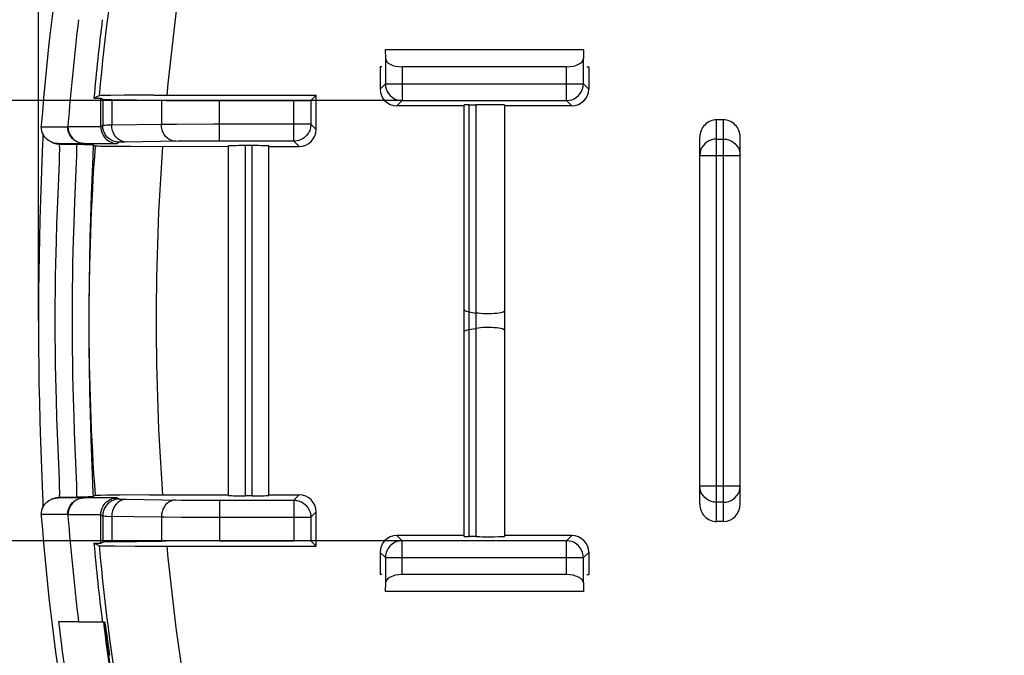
# Model space of a CAD drawing. Header units: millimetres. Extents: x 0 to 210, y 0 to 297.
# Tile 5 of 22: x 56.95 to 64.56, y 148.56 to 153.48. Entities that reach past the tile are written whole.
import ezdxf
from ezdxf.enums import TextEntityAlignment as Align

# ---------------------------------------------------------------- set-up
doc = ezdxf.new("R2010")
doc.units = ezdxf.units.MM
doc.header["$LTSCALE"] = 19.36
doc.layers.get('0').update_dxf_attribs({"linetype": 'CONTINUOUS'})
doc.layers.add('Z_DIM_2D', color=7, linetype='CONTINUOUS')
doc.styles.add('TEXTSTYLE_3', font='helveticaneueltw1g-ltcn.otf')
doc.dimstyles.new('DIMSTYLE_2', dxfattribs={"dimtxt": 2.2, "dimasz": 3.5, "dimexe": 1.5, "dimexo": 0, "dimgap": 0.55, "dimtad": 1, "dimdec": 1, "dimlfac": 3.846154, "dimdsep": 46, "dimtxsty": 'TEXTSTYLE_3', "dimblk": '_FILLED', "dimblk1": '_FILLED', "dimblk2": '_FILLED', "dimcen": 0.09, "dimclrt": 5, "dimadec": 4, "dimazin": 2, "dimtp": 0.5, "dimtm": 0.5, "dimtfac": 1, "dimtdec": 1, "dimtofl": 0, "dimtmove": 0, "dimatfit": 3, "dimldrblk": '_FILLED', "dimfxl": 0, "dimtolj": 1, "dimarcsym": 0})
doc.dimstyles.new('DIMSTYLE_6', dxfattribs={"dimtxt": 2.2, "dimasz": 3.5, "dimexe": 1.5, "dimexo": 0, "dimgap": 0.55, "dimtad": 1, "dimdec": 0, "dimlfac": 3.846154, "dimdsep": 46, "dimtxsty": 'TEXTSTYLE_3', "dimblk": '_FILLED', "dimblk1": '_FILLED', "dimblk2": '_FILLED', "dimcen": 0.09, "dimclrt": 5, "dimadec": 4, "dimazin": 2, "dimtp": 0.2, "dimtm": 0.2, "dimtfac": 1, "dimtdec": 0, "dimtofl": 0, "dimtmove": 0, "dimatfit": 3, "dimldrblk": '_FILLED', "dimfxl": 0, "dimtolj": 1, "dimarcsym": 0})

# ---------------------------------------------------------------- blocks, each defined once
blk = doc.blocks.new('*D5')
at = {"layer": 'Z_DIM_2D', "color": 2, "linetype": 'Continuous', "transparency": 16777216}
for p, q in [((57.0947, 151.1501), (57.0947, 166.01)), ((98.5343, 148.637), (98.5343, 166.01)), ((57.0947, 164.51), (77.8145, 164.51)), ((98.5343, 164.51), (77.8145, 164.51))]:
    blk.add_line(p, q, dxfattribs=at)
at = {"layer": 'Z_DIM_2D', "color": 5, "linetype": 'Continuous', "transparency": 16777216, "style": 'TEXTSTYLE_3'}
blk.add_text('159.4', height=2.2, dxfattribs=at).set_placement((77.8145, 165.06), align=Align.CENTER)
blk = doc.blocks.new('_FILLED')
at = {"color": 0, "linetype": 'ByBlock'}
blk.add_solid([(0, 0), (-1, 0.125), (-1, -0.125)], dxfattribs=at)
blk = doc.blocks.new('_NONE')
blk = doc.blocks.new('*D9')
at = {"layer": 'Z_DIM_2D', "color": 2, "linetype": 'Continuous', "transparency": 16777216}
for p, q in [((54.7028, 151.1501), (54.7028, 157.7882)), ((59.9049, 152.852), (53.2028, 152.852)), ((54.7028, 152.852), (54.7028, 151.1501)), ((54.7028, 149.4483), (54.7028, 151.1501)), ((59.9049, 149.4483), (53.2028, 149.4483))]:
    blk.add_line(p, q, dxfattribs=at)
at = {"layer": 'Z_DIM_2D', "color": 5, "linetype": 'Continuous', "transparency": 16777216, "style": 'TEXTSTYLE_3'}
blk.add_text('13', height=2.2, rotation=90, dxfattribs=at).set_placement((54.1528, 154.833))

msp = doc.modelspace()

# ---------------------------------------------------------------- linework, layer by layer
at = {"color": 7, "linetype": 'Continuous'}
for p, q in [((59.773801, 153.24315), (59.774945, 153.177582)), ((61.306386, 153.24315), (59.773801, 153.24315)), ((61.306386, 153.24315), (61.305242, 153.177582)), ((59.734093, 153.11315), (59.734093, 152.941168)), ((59.748842, 153.11315), (59.734093, 153.11315)), ((59.774945, 153.177582), (59.774945, 152.98202)), ((61.175247, 153.11315), (59.90494, 153.11315)), ((61.305242, 152.98202), (61.305242, 153.177582)), ((61.331345, 153.11315), (61.346093, 153.11315)), ((61.346093, 153.11315), (61.346093, 152.941168)), ((57.564334, 152.889111), (57.523678, 152.869745)), ((57.655503, 152.891591), (57.606711, 152.890821)), ((57.758419, 152.89256), (57.655503, 152.891591)), ((57.986323, 152.893484), (57.758419, 152.89256)), ((57.986323, 152.893484), (59.240093, 152.893569)), ((59.199242, 152.852718), (59.240093, 152.893569)), ((59.240093, 152.627612), (59.240093, 152.893569)), ((57.523678, 152.869745), (57.576093, 152.869745)), ((57.576093, 152.651426), (57.576093, 152.869745)), ((57.576093, 152.869745), (57.5919, 152.861843)), ((57.661487, 152.859653), (58.04458, 152.853862)), ((58.494913, 152.851593), (59.069247, 152.851593)), ((59.199242, 152.852718), (59.199242, 152.668464)), ((60.384093, 152.811173), (59.864088, 152.811173)), ((59.90494, 152.852025), (61.175247, 152.852025)), ((60.384093, 149.481932), (60.384093, 152.818367)), ((60.42217, 152.819182), (60.47417, 152.819643)), ((60.696093, 152.818828), (60.696093, 149.481471)), ((61.216098, 152.811173), (60.696093, 152.811173)), ((62.386093, 152.702317), (62.334093, 152.702317)), ((57.128991, 152.574472), (57.12849, 152.552824)), ((57.129206, 152.586857), (57.128991, 152.574472)), ((57.129303, 152.59488), (57.129206, 152.586857)), ((57.127475, 152.517996), (57.125185, 152.451822)), ((57.12849, 152.552824), (57.127475, 152.517996)), ((57.248757, 152.519182), (57.448344, 152.519182)), ((57.387042, 152.515098), (57.450041, 152.513329)), ((57.448344, 152.519182), (57.436478, 152.519844)), ((57.450041, 152.513329), (57.472056, 152.512614)), ((57.45071, 152.520317), (57.703844, 152.520317)), ((57.517577, 152.509981), (57.532865, 152.502076)), ((57.654055, 152.499243), (57.810652, 152.498141)), ((57.810652, 152.498141), (58.564093, 152.497617)), ((59.069247, 152.538469), (58.494913, 152.538469)), ((58.564093, 149.798144), (58.564093, 152.502155)), ((58.746093, 152.503289), (58.694093, 152.503289)), ((58.876093, 149.798144), (58.876093, 152.502155)), ((62.204093, 149.732569), (62.204093, 152.567731)), ((62.516093, 149.732569), (62.516093, 152.567731)), ((57.125185, 152.451822), (57.111571, 152.087316)), ((58.876093, 152.497617), (59.110098, 152.497617)), ((57.111571, 152.087316), (57.106575, 151.931393)), ((57.106575, 151.931393), (57.102594, 151.784518)), ((57.102594, 151.784518), (57.099746, 151.656128)), ((57.099746, 151.656128), (57.097386, 151.518916)), ((57.097386, 151.518916), (57.095691, 151.374404)), ((57.095691, 151.374404), (57.09494, 151.262334)), ((57.09494, 151.262334), (57.094691, 151.148061)), ((57.094691, 151.148061), (57.094964, 151.032668)), ((57.094964, 151.032668), (57.095764, 150.917716)), ((57.095764, 150.917716), (57.097056, 150.804872)), ((57.097056, 150.804872), (57.09943, 150.660405)), ((57.09943, 150.660405), (57.10235, 150.525789)), ((57.10235, 150.525789), (57.106441, 150.37345)), ((57.106441, 150.37345), (57.111577, 150.212817)), ((57.111577, 150.212817), (57.126646, 149.807407)), ((57.126646, 149.807407), (57.128048, 149.763507)), ((57.128048, 149.763507), (57.128764, 149.736347)), ((57.448344, 149.781117), (57.248757, 149.781117)), ((57.44752, 149.786894), (57.387045, 149.785202)), ((57.479296, 149.787946), (57.44752, 149.786894)), ((57.703844, 149.779983), (57.45071, 149.779983)), ((57.532865, 149.798224), (57.517577, 149.790318)), ((57.623505, 149.800705), (57.574886, 149.799933)), ((57.726159, 149.801673), (57.623505, 149.800705)), ((57.953483, 149.802597), (57.726159, 149.801673)), ((57.953483, 149.802597), (58.564093, 149.802682)), ((58.494913, 149.761831), (59.069247, 149.761831)), ((58.746093, 149.79701), (58.694093, 149.79701)), ((58.876093, 149.802682), (59.110098, 149.802682)), ((57.128764, 149.736347), (57.129084, 149.720954)), ((57.576093, 149.430554), (57.576093, 149.648873)), ((59.199242, 149.631836), (59.199242, 149.447581)), ((59.240093, 149.40673), (59.240093, 149.672687)), ((62.386093, 149.597983), (62.334093, 149.597983)), ((60.384093, 149.489126), (59.864088, 149.489126)), ((60.47417, 149.480656), (60.42217, 149.481117)), ((61.216098, 149.489126), (60.696093, 149.489126)), ((57.523678, 149.430554), (57.564334, 149.411189)), ((57.523678, 149.430554), (57.576093, 149.430554)), ((57.576093, 149.430554), (57.5919, 149.438457)), ((57.661487, 149.440646), (58.04458, 149.446437)), ((57.686136, 149.408357), (57.843122, 149.407254)), ((57.843122, 149.407254), (59.240093, 149.40673)), ((58.494913, 149.448706), (59.069247, 149.448706)), ((59.240093, 149.40673), (59.199242, 149.447581)), ((61.175247, 149.448274), (59.90494, 149.448274)), ((59.734093, 149.359131), (59.734093, 149.18715)), ((59.774945, 149.318279), (59.774945, 149.122717)), ((61.305242, 149.122717), (61.305242, 149.318279)), ((61.346093, 149.359131), (61.346093, 149.18715)), ((59.748842, 149.18715), (59.734093, 149.18715)), ((61.175247, 149.18715), (59.90494, 149.18715)), ((61.331345, 149.18715), (61.346093, 149.18715)), ((59.774945, 149.122717), (59.773801, 149.05715)), ((61.305242, 149.122717), (61.306386, 149.05715)), ((61.306386, 149.05715), (59.773801, 149.05715)), ((57.402723, 148.82315), (57.250154, 148.82315)), ((57.405009, 148.82315), (57.596696, 148.82315)), ((57.606324, 148.820506), (57.606653, 148.82315)), ((57.611427, 148.799796), (57.614211, 148.782069)), ((57.614211, 148.782069), (57.621317, 148.733619)), ((57.635811, 148.56315), (57.630773, 148.6003))]:
    msp.add_line(p, q, dxfattribs=at)
at = {"color": 9, "linetype": 'Continuous'}
for p, q in [((59.90494, 153.11315), (59.90494, 152.852025)), ((61.175247, 152.852025), (61.175247, 153.11315)), ((59.774945, 152.98202), (59.734093, 152.941168)), ((59.774945, 152.98202), (61.305242, 152.98202)), ((61.346093, 152.941168), (61.305242, 152.98202)), ((57.5919, 152.861843), (57.5919, 152.659329)), ((57.661487, 152.859653), (57.661487, 152.660971)), ((58.04458, 152.853862), (58.04458, 152.666762)), ((58.494913, 152.538469), (58.494913, 152.851593)), ((59.069247, 152.538469), (59.069247, 152.851593)), ((59.90494, 152.852025), (59.864088, 152.811173)), ((60.42217, 149.481117), (60.42217, 152.819182)), ((60.47417, 152.819643), (60.47417, 149.480656)), ((61.216098, 152.811173), (61.175247, 152.852025)), ((57.323058, 152.650312), (57.576093, 152.650312)), ((57.5919, 152.659329), (57.576093, 152.651426)), ((58.04458, 152.666762), (57.661487, 152.660971)), ((58.160655, 152.667667), (58.04458, 152.666762)), ((58.449593, 152.668451), (58.160655, 152.667667)), ((59.199242, 152.668464), (58.449593, 152.668451)), ((59.240093, 152.627612), (59.199242, 152.668464)), ((62.334093, 149.597983), (62.334093, 152.702317)), ((62.386093, 149.597983), (62.386093, 152.702317)), ((57.116555, 152.649177), (57.320693, 152.649177)), ((57.196863, 152.529649), (57.214558, 152.522091)), ((57.214558, 152.522091), (57.235307, 152.516856)), ((57.235307, 152.516856), (57.256634, 152.515098)), ((57.256634, 152.515098), (57.387042, 152.515098)), ((57.517577, 152.509981), (57.514369, 152.418815)), ((57.72188, 152.529334), (57.703844, 152.520317)), ((58.175454, 152.537017), (57.758838, 152.530722)), ((58.244128, 152.537672), (58.175454, 152.537017)), ((58.39415, 152.538353), (58.244128, 152.537672)), ((58.494913, 152.538469), (58.39415, 152.538353)), ((58.694093, 149.79701), (58.694093, 152.503289)), ((58.746093, 149.79701), (58.746093, 152.503289)), ((59.110098, 152.497617), (59.069247, 152.538469)), ((62.334093, 152.553967), (62.386093, 152.553967)), ((57.256635, 152.373825), (57.258362, 152.42485)), ((57.388673, 152.423141), (57.386912, 152.37229)), ((62.204093, 152.428397), (62.516093, 152.428397)), ((57.244083, 152.068703), (57.256635, 152.373825)), ((57.386912, 152.37229), (57.374327, 152.069867)), ((57.514369, 152.418815), (57.503098, 152.122132)), ((57.503098, 152.122132), (57.497152, 151.9433)), ((57.237929, 151.902535), (57.244083, 152.068703)), ((57.374327, 152.069867), (57.368169, 151.905466)), ((57.233534, 151.762143), (57.237929, 151.902535)), ((57.368169, 151.905466), (57.363761, 151.766611)), ((57.497152, 151.9433), (57.492958, 151.793149)), ((57.229317, 151.591129), (57.233534, 151.762143)), ((57.363761, 151.766611), (57.359514, 151.597528)), ((57.492958, 151.793149), (57.488985, 151.611857)), ((57.488985, 151.611857), (57.485922, 151.397172)), ((60.42216, 151.218276), (60.474161, 151.209505)), ((60.42216, 151.082024), (60.474161, 151.090794)), ((57.490731, 150.601675), (57.494924, 150.433222)), ((57.238002, 150.395609), (57.233546, 150.537738)), ((57.363287, 150.550345), (57.367763, 150.406661)), ((57.242232, 150.279031), (57.238002, 150.395609)), ((57.367763, 150.406661), (57.372031, 150.28893)), ((57.494924, 150.433222), (57.501149, 150.233808)), ((57.25672, 149.924206), (57.242232, 150.279031)), ((57.372031, 150.28893), (57.386758, 149.932044)), ((57.501149, 150.233808), (57.516666, 149.818057)), ((62.516093, 149.871902), (62.204093, 149.871902)), ((57.235307, 149.783443), (57.256634, 149.785202)), ((57.256634, 149.785202), (57.387045, 149.785202)), ((57.516666, 149.818057), (57.517577, 149.790318)), ((57.703844, 149.779983), (57.72188, 149.770965)), ((57.774071, 149.769323), (58.196045, 149.763048)), ((58.196045, 149.763048), (58.299888, 149.762287)), ((58.299888, 149.762287), (58.494913, 149.761831)), ((58.494913, 149.761831), (58.494913, 149.448706)), ((59.069247, 149.761831), (59.110098, 149.802682)), ((59.069247, 149.761831), (59.069247, 149.448706)), ((62.386093, 149.746332), (62.334093, 149.746332)), ((57.320693, 149.651122), (57.116555, 149.651122)), ((57.576093, 149.649987), (57.323058, 149.649987)), ((57.576093, 149.648873), (57.5919, 149.64097)), ((57.5919, 149.64097), (57.5919, 149.438457)), ((57.661487, 149.639328), (57.661487, 149.440646)), ((58.04458, 149.633537), (58.04458, 149.446437)), ((58.196649, 149.632451), (59.199242, 149.631836)), ((59.199242, 149.631836), (59.240093, 149.672687)), ((59.864088, 149.489126), (59.90494, 149.448274)), ((61.175247, 149.448274), (61.216098, 149.489126)), ((59.90494, 149.18715), (59.90494, 149.448274)), ((61.175247, 149.18715), (61.175247, 149.448274)), ((59.734093, 149.359131), (59.774945, 149.318279)), ((59.774945, 149.318279), (61.305242, 149.318279)), ((61.305242, 149.318279), (61.346093, 149.359131)), ((57.635811, 148.56315), (57.644972, 148.56315))]:
    msp.add_line(p, q, dxfattribs=at)
for points in [[(59.774945, 152.98202), (59.776547, 152.961685), (59.78131, 152.941851), (59.789117, 152.923006), (59.799775, 152.905614), (59.813023, 152.890103), (59.828534, 152.876855), (59.845926, 152.866197), (59.864772, 152.85839), (59.884606, 152.853627), (59.90494, 152.852025)], [(61.175247, 152.852025), (61.195581, 152.853627), (61.215415, 152.85839), (61.234261, 152.866197), (61.251653, 152.876855), (61.267164, 152.890103), (61.280411, 152.905614), (61.29107, 152.923006), (61.298877, 152.941851), (61.30364, 152.961685), (61.305242, 152.98202)], [(57.661487, 152.660971), (57.641182, 152.660716), (57.624223, 152.660452), (57.610733, 152.660179), (57.600806, 152.6599), (57.594513, 152.659617), (57.5919, 152.659329)], [(57.72188, 152.529334), (57.701548, 152.530937), (57.681718, 152.535701), (57.662875, 152.543509), (57.645486, 152.554168), (57.629977, 152.567416), (57.616731, 152.582926), (57.606073, 152.600318), (57.598266, 152.619162), (57.593503, 152.638995), (57.5919, 152.659329)], [(57.774071, 152.530976), (57.756507, 152.532656), (57.739374, 152.537478), (57.723091, 152.545324), (57.708055, 152.556002), (57.694636, 152.56925), (57.683162, 152.584744), (57.673914, 152.602105), (57.667119, 152.620907), (57.662942, 152.640691), (57.661487, 152.660971)], [(58.157163, 152.536767), (58.1396, 152.538447), (58.122466, 152.543269), (58.106182, 152.551115), (58.091147, 152.561793), (58.077728, 152.575041), (58.066254, 152.590536), (58.057006, 152.607897), (58.050211, 152.626699), (58.046035, 152.646482), (58.04458, 152.666762)], [(59.199242, 152.668464), (59.198949, 152.659758), (59.198013, 152.650643), (59.19634, 152.641158), (59.19385, 152.631421), (59.190475, 152.621543), (59.186164, 152.611648), (59.180881, 152.601866), (59.174612, 152.592335), (59.167362, 152.583194), (59.159158, 152.574584), (59.150049, 152.566638), (59.140109, 152.559486), (59.129427, 152.553242), (59.118116, 152.548008), (59.106301, 152.543864), (59.09412, 152.540872), (59.081735, 152.539071), (59.069247, 152.538469)], [(57.258362, 152.42485), (57.258916, 152.446106), (57.259255, 152.464465), (57.259366, 152.479917), (57.259253, 152.492476), (57.258912, 152.502186), (57.258357, 152.50912), (57.257599, 152.513376), (57.256634, 152.515098)], [(57.387046, 152.515098), (57.388044, 152.513242), (57.388815, 152.508693), (57.389358, 152.50141), (57.389673, 152.491361), (57.389757, 152.47852), (57.389616, 152.462873), (57.389251, 152.444409), (57.388673, 152.423141)], [(57.758838, 152.530722), (57.746169, 152.530458), (57.736018, 152.530184), (57.728525, 152.529903), (57.723827, 152.52962), (57.72188, 152.529334)], [(62.334093, 152.553967), (62.313716, 152.552415), (62.293843, 152.547797), (62.274963, 152.540226), (62.257548, 152.529892), (62.242033, 152.517056), (62.228793, 152.502034), (62.218142, 152.485176), (62.210372, 152.466951), (62.205667, 152.447873), (62.204093, 152.428397)], [(62.386093, 152.553967), (62.406471, 152.552415), (62.426344, 152.547797), (62.445224, 152.540226), (62.462639, 152.529892), (62.478154, 152.517056), (62.491394, 152.502034), (62.502045, 152.485176), (62.509814, 152.466951), (62.51452, 152.447873), (62.516093, 152.428397)], [(57.233546, 150.537738), (57.229279, 150.711049), (57.227452, 150.810215), (57.22599, 150.91849), (57.225018, 151.033042), (57.224725, 151.152404), (57.225043, 151.271596), (57.226032, 151.385643), (57.227501, 151.49311), (57.229317, 151.591129)], [(57.359514, 151.597528), (57.357673, 151.500736), (57.35617, 151.395002), (57.355135, 151.282844), (57.354747, 151.165551), (57.354963, 151.047648), (57.35586, 150.933522), (57.357259, 150.825061), (57.359047, 150.725289), (57.363287, 150.550345)], [(57.485922, 151.397172), (57.485029, 151.279659), (57.484684, 151.157756), (57.484956, 151.035495), (57.485789, 150.916783), (57.48712, 150.80338), (57.490731, 150.601675)], [(60.384093, 151.23378), (60.385204, 151.230918), (60.388519, 151.228105), (60.393983, 151.225389), (60.401503, 151.222817), (60.410949, 151.220432), (60.42216, 151.218276)], [(60.696093, 151.22501), (60.694259, 151.221337), (60.688802, 151.217768), (60.679876, 151.214403), (60.667735, 151.211338), (60.652721, 151.208659), (60.635259, 151.206443), (60.615842, 151.204751), (60.595019, 151.203632), (60.573378, 151.203117), (60.551532, 151.20322), (60.530097, 151.203939), (60.509679, 151.205254), (60.490856, 151.207127), (60.474159, 151.209506)], [(60.384093, 151.066519), (60.385203, 151.069381), (60.388519, 151.072194), (60.393983, 151.07491), (60.401502, 151.077482), (60.410948, 151.079867), (60.422158, 151.082023)], [(60.696093, 151.075289), (60.694259, 151.078962), (60.688802, 151.082532), (60.679877, 151.085896), (60.667736, 151.088961), (60.652722, 151.09164), (60.63526, 151.093856), (60.615844, 151.095548), (60.595021, 151.096667), (60.57338, 151.097183), (60.551534, 151.097079), (60.530099, 151.09636), (60.509681, 151.095045), (60.490858, 151.093172), (60.474161, 151.090794)], [(57.258902, 149.797907), (57.259243, 149.807372), (57.259366, 149.819599), (57.25927, 149.834664), (57.258951, 149.852649), (57.258416, 149.873571), (57.25672, 149.924206)], [(57.386758, 149.932044), (57.388573, 149.880439), (57.389183, 149.858658), (57.389581, 149.839629), (57.389752, 149.823387), (57.38969, 149.809998), (57.389386, 149.799489), (57.388844, 149.791872), (57.388064, 149.787128), (57.387046, 149.785202)], [(62.334093, 149.746332), (62.313716, 149.747884), (62.293843, 149.752502), (62.274963, 149.760073), (62.257548, 149.770407), (62.242033, 149.783243), (62.228793, 149.798265), (62.218142, 149.815123), (62.210372, 149.833348), (62.205667, 149.852427), (62.204093, 149.871902)], [(62.386093, 149.746332), (62.406471, 149.747884), (62.426344, 149.752502), (62.445224, 149.760073), (62.462639, 149.770407), (62.478154, 149.783243), (62.491394, 149.798265), (62.502045, 149.815123), (62.509814, 149.833348), (62.51452, 149.852427), (62.516093, 149.871902)], [(57.196795, 149.770616), (57.214558, 149.778209), (57.235307, 149.783443)], [(57.256634, 149.785202), (57.257595, 149.786914), (57.25835, 149.791117), (57.258902, 149.797907)], [(57.72188, 149.770965), (57.701549, 149.769362), (57.681719, 149.764598), (57.662877, 149.756791), (57.645488, 149.746133), (57.629979, 149.732885), (57.616732, 149.717375), (57.606074, 149.699983), (57.598267, 149.681138), (57.593503, 149.661305), (57.5919, 149.64097)], [(57.774071, 149.769323), (57.756507, 149.767643), (57.739374, 149.762821), (57.72309, 149.754975), (57.708054, 149.744297), (57.694635, 149.731048), (57.683161, 149.715554), (57.673914, 149.698193), (57.667119, 149.679391), (57.662942, 149.659608), (57.661487, 149.639328)], [(57.72188, 149.770965), (57.723827, 149.770679), (57.728525, 149.770396), (57.736018, 149.770115), (57.746169, 149.769841), (57.774071, 149.769323)], [(58.157163, 149.763532), (58.1396, 149.761852), (58.122467, 149.75703), (58.106183, 149.749185), (58.091148, 149.738507), (58.077729, 149.725259), (58.066255, 149.709764), (58.057007, 149.692403), (58.050211, 149.673601), (58.046035, 149.653818), (58.04458, 149.633537)], [(59.069247, 149.761831), (59.078088, 149.761529), (59.087319, 149.760567), (59.096896, 149.758854), (59.106703, 149.756315), (59.116627, 149.752885), (59.126547, 149.748516), (59.136332, 149.743178), (59.145847, 149.736859), (59.154954, 149.729568), (59.163517, 149.721337), (59.171405, 149.712217), (59.178493, 149.702282), (59.184671, 149.691626), (59.189842, 149.680359), (59.19393, 149.668607), (59.196877, 149.656506), (59.19865, 149.644217), (59.199242, 149.631836)], [(57.5919, 149.64097), (57.594513, 149.640683), (57.600806, 149.6404), (57.610733, 149.64012), (57.624223, 149.639847), (58.04458, 149.633537)], [(58.04458, 149.633537), (58.068953, 149.633286), (58.196649, 149.632451)], [(59.90494, 149.448274), (59.884605, 149.446672), (59.864771, 149.441909), (59.845926, 149.434102), (59.828534, 149.423444), (59.813023, 149.410196), (59.799776, 149.394685), (59.789117, 149.377293), (59.78131, 149.358448), (59.776547, 149.338614), (59.774945, 149.318279)], [(61.305242, 149.318279), (61.30364, 149.338614), (61.298877, 149.358448), (61.29107, 149.377293), (61.280411, 149.394685), (61.267164, 149.410196), (61.251653, 149.423444), (61.23426, 149.434103), (61.215415, 149.441909), (61.195581, 149.446672), (61.175247, 149.448274)]]:
    msp.add_lwpolyline(points, dxfattribs=at)
at = {"color": 7, "linetype": 'Continuous'}
for points in [[(57.606711, 152.890821), (57.588994, 152.890408), (57.575928, 152.889982), (57.567732, 152.889551), (57.564334, 152.889111)], [(57.116941, 152.6604), (57.116753, 152.657581), (57.116626, 152.654771), (57.11656, 152.651969), (57.116555, 152.649177)], [(57.323453, 152.66161), (57.323319, 152.65973), (57.323212, 152.657848), (57.323133, 152.655965), (57.323081, 152.654081), (57.323056, 152.652197), (57.323058, 152.650312)], [(57.323058, 152.650312), (57.324723, 152.631807), (57.328296, 152.614529), (57.333943, 152.598766), (57.341165, 152.58454), (57.349573, 152.571863), (57.359003, 152.560696), (57.369202, 152.550978), (57.380046, 152.542677), (57.391367, 152.53574), (57.403044, 152.530142), (57.414946, 152.525839), (57.426944, 152.522801), (57.438844, 152.520979), (57.45071, 152.520317)], [(57.576093, 152.651426), (57.577443, 152.632557), (57.581195, 152.615033), (57.586837, 152.599171), (57.59401, 152.584897), (57.602447, 152.572137), (57.611886, 152.560892), (57.62214, 152.551105), (57.633022, 152.54275), (57.644404, 152.535773), (57.656124, 152.53015), (57.668071, 152.525835), (57.68009, 152.522795), (57.692055, 152.520977), (57.703844, 152.520317)], [(57.187881, 152.534301), (57.182459, 152.537278), (57.172234, 152.543829), (57.162631, 152.55129), (57.153805, 152.559502), (57.145613, 152.568743), (57.137825, 152.579405), (57.130864, 152.591358), (57.124986, 152.604619), (57.120463, 152.618886), (57.117698, 152.633774), (57.116555, 152.649177)], [(57.436478, 152.519844), (57.424579, 152.521666), (57.412581, 152.524704), (57.400679, 152.529008), (57.389001, 152.534606), (57.377681, 152.541543), (57.366837, 152.549843), (57.356638, 152.559562), (57.347208, 152.570728), (57.338799, 152.583406), (57.331577, 152.597632), (57.325931, 152.613394), (57.322358, 152.630672), (57.320693, 152.649177)], [(57.248757, 152.519182), (57.238062, 152.519696), (57.227116, 152.521121), (57.215812, 152.523565), (57.204464, 152.527075), (57.193285, 152.531657), (57.187881, 152.534301)], [(57.472056, 152.512614), (57.491128, 152.511886), (57.499228, 152.511517)], [(57.499228, 152.511517), (57.506194, 152.511142), (57.511737, 152.510762), (57.515491, 152.510375), (57.517577, 152.509981)], [(57.532865, 152.502076), (57.53618, 152.501636), (57.544289, 152.501204), (57.557262, 152.500779), (57.574886, 152.500366), (57.597054, 152.49997), (57.654055, 152.499243)], [(57.116555, 149.651122), (57.117691, 149.666477), (57.12044, 149.68132), (57.124935, 149.695546), (57.130778, 149.708773), (57.137698, 149.7207), (57.145443, 149.731347), (57.153592, 149.74058), (57.162387, 149.7488), (57.171979, 149.75629), (57.182217, 149.762881), (57.187882, 149.765998)], [(57.187882, 149.765998), (57.193092, 149.768552), (57.204333, 149.773177), (57.215745, 149.776716), (57.227099, 149.779175), (57.238066, 149.780604), (57.248757, 149.781117)], [(57.320693, 149.651122), (57.322358, 149.669627), (57.325931, 149.686905), (57.331577, 149.702667), (57.338799, 149.716893), (57.347208, 149.729571), (57.356638, 149.740737), (57.366837, 149.750456), (57.377681, 149.758757), (57.389001, 149.765694), (57.400679, 149.771291), (57.412581, 149.775595), (57.424579, 149.778633), (57.436478, 149.780455), (57.448344, 149.781117)], [(57.45071, 149.779983), (57.438844, 149.779321), (57.426944, 149.777499), (57.414946, 149.77446), (57.403044, 149.770157), (57.391367, 149.764559), (57.380046, 149.757622), (57.369202, 149.749322), (57.359003, 149.739603), (57.349573, 149.728436), (57.341165, 149.715759), (57.333943, 149.701533), (57.328296, 149.68577), (57.324723, 149.668493), (57.323058, 149.649987)], [(57.502288, 149.788939), (57.491973, 149.78845), (57.479296, 149.787946)], [(57.517577, 149.790318), (57.515167, 149.789873), (57.510096, 149.789413), (57.502288, 149.788939)], [(57.574886, 149.799933), (57.557262, 149.79952), (57.544289, 149.799095), (57.53618, 149.798663), (57.532865, 149.798224)], [(57.576093, 149.649987), (57.577707, 149.668272), (57.581246, 149.685447), (57.586881, 149.70125), (57.594101, 149.715558), (57.602505, 149.728268), (57.611933, 149.739457), (57.622128, 149.749195), (57.632971, 149.757514), (57.644295, 149.764471), (57.655986, 149.770091), (57.667912, 149.774417), (57.679949, 149.777476), (57.691905, 149.779314), (57.703844, 149.779983)], [(57.129084, 149.720954), (57.129281, 149.707709), (57.129302, 149.705433)], [(57.116555, 149.651122), (57.11656, 149.64833), (57.116626, 149.645529), (57.116753, 149.642719), (57.116941, 149.6399)], [(57.323058, 149.649987), (57.323056, 149.648103), (57.323081, 149.646218), (57.323133, 149.644334), (57.323212, 149.642451), (57.323319, 149.640569), (57.323453, 149.638689)], [(57.564334, 149.411189), (57.567732, 149.410749), (57.575928, 149.410317), (57.588994, 149.409891), (57.606711, 149.409479), (57.628966, 149.409083), (57.686136, 149.408357)], [(57.630773, 148.6003), (57.621738, 148.671456), (57.617813, 148.70402), (57.614401, 148.733695), (57.611536, 148.759877), (57.609279, 148.782038), (57.607642, 148.799746), (57.606659, 148.812653), (57.606324, 148.820506)], [(57.606653, 148.82315), (57.607619, 148.820532), (57.609223, 148.812698), (57.611427, 148.799796)], [(57.621317, 148.733619), (57.634905, 148.636445), (57.644972, 148.56315)]]:
    msp.add_lwpolyline(points, dxfattribs=at)
for radius, start, end in [(19.497731, 165.6118809, 175.5575493), (19.291941, 173.0720958, 175.5064583), (19.109941, 173.0057874, 174.8372936), (19.497731, 184.4424507, 194.3881191), (19.291941, 184.4935417, 186.9279042), (19.109941, 185.1627064, 186.9942126), (19.445673, 186.8728686, 191.9217438), (19.101667, 186.9972572, 192.1396865), (19.096326, 187.7858615, 191.3463535)]:
    msp.add_arc((76.556093, 151.15015), radius, start, end, dxfattribs=at)
at = {"color": 9, "linetype": 'Continuous'}
for radius, start, end in [(19.071206, 166.0269468, 174.7683587), (18.551286, 165.6412481, 174.6074777), (19.071206, 175.9349881, 184.0650119), (18.551286, 175.8346694, 184.1653306), (19.071206, 185.2316413, 193.9730532), (18.551286, 185.3925223, 194.3587519)]:
    msp.add_arc((76.556093, 151.15015), radius, start, end, dxfattribs=at)
at = {"color": 7, "linetype": 'Continuous'}
for centre, major_axis, ratio, start_param, end_param in [((59.90494, 153.17815), (0.13, 0), 0.5, -3.13286601, -1.57079633), ((61.175247, 153.17815), (0.13, 0), 0.5, -1.57079633, -0.00872665), ((59.864098, 152.941178), (0.091931, 0.091931), 0.99992385, 2.35623257, 3.92695274), ((61.216088, 152.941178), (0.091931, -0.091931), 0.99992385, -0.78536009, 0.78536009), ((58.11182, 152.861922), (0.52, 0), 0.00872687, -3.12413936, -2.61799388), ((58.494913, 152.856131), (0.52, 0), 0.00872687, -2.61799388, -1.57079633), ((59.069247, 152.852728), (0.13, 0), 0.00872687, -1.57079633, -0.00872665), ((60.514093, 152.818367), (0.13, 0), 0.00886694, 2.35619449, 3.14159265), ((60.566093, 152.818828), (0.13, 0), 0.00886694, 0, 2.35619449), ((62.334093, 152.567731), (0, 0.134586), 0.96592583, 0, 1.57079633), ((62.386093, 152.567731), (0, 0.134586), 0.96592583, -1.57079633, 0), ((59.110088, 152.627622), (0.091931, -0.091931), 0.99992385, -0.78536009, 0.78536009), ((58.694093, 152.502155), (0.13, 0), 0.00872687, 1.57079633, 3.14159265), ((58.746093, 152.502155), (0.13, 0), 0.00872687, 0, 1.57079633), ((58.694093, 149.798144), (0.13, 0), 0.00872687, 3.14159265, 4.71238898), ((58.746093, 149.798144), (0.13, 0), 0.00872687, -1.57079633, 0), ((59.110088, 149.672677), (0.091931, 0.091931), 0.99992385, -0.78536009, 0.78536009), ((62.334093, 149.732569), (0, 0.134586), 0.96592583, -4.71238898, -3.14159265), ((62.386093, 149.732569), (0, 0.134586), 0.96592583, -3.14159265, -1.57079633), ((59.864098, 149.359121), (0.091931, -0.091931), 0.99992385, 2.35623257, 3.92695274), ((60.514093, 149.481932), (0.13, 0), 0.00886694, 3.14159265, 3.92699082), ((60.566093, 149.481471), (0.13, 0), 0.00886694, -2.35619449, 0), ((61.216088, 149.359121), (0.091931, 0.091931), 0.99992385, -0.78536009, 0.78536009), ((58.11182, 149.438377), (0.52, 0), 0.00872687, 2.61799388, 3.12413936), ((58.494913, 149.444168), (0.52, 0), 0.00872687, 1.57079633, 2.61799388), ((59.069247, 149.447572), (0.13, 0), 0.00872687, 0.00872665, 1.57079633), ((59.90494, 149.12215), (0.13, 0), 0.5, 1.57079633, 3.13286601), ((61.175247, 149.12215), (0.13, 0), 0.5, 0.00872665, 1.57079633)]:
    msp.add_ellipse(centre, major_axis=major_axis, ratio=ratio, start_param=start_param, end_param=end_param, dxfattribs=at)

# ---------------------------------------------------------------- dimensions: what is measured, and where the dimension line sits
at = {"layer": 'Z_DIM_2D', "color": 2, "linetype": 'Continuous'}
dim = msp.add_linear_dim(base=(98.534345, 164.509985), p1=(57.094709, 151.150149), p2=(98.534345, 148.636968), dimstyle='DIMSTYLE_2', override={"dimblk1": 'NONE', "dimblk2": 'NONE', "dimsah": 1}, dxfattribs=at)
dim.commit()
dim.dimension.update_dxf_attribs({"geometry": '*D5', "text_midpoint": (77.871991, 164.509985), "dimtype": 160})
dim = msp.add_linear_dim(base=(54.702775, 149.448274), p1=(59.90494, 152.852025), p2=(59.90494, 149.448274), angle=270, dimstyle='DIMSTYLE_6', override={"dimblk1": 'NONE', "dimblk2": 'NONE', "dimsah": 1}, dxfattribs=at)
dim.commit()
dim.dimension.update_dxf_attribs({"geometry": '*D9', "text_midpoint": (54.702775, 156.355774), "dimtype": 160})

doc.saveas('drawing.dxf')
